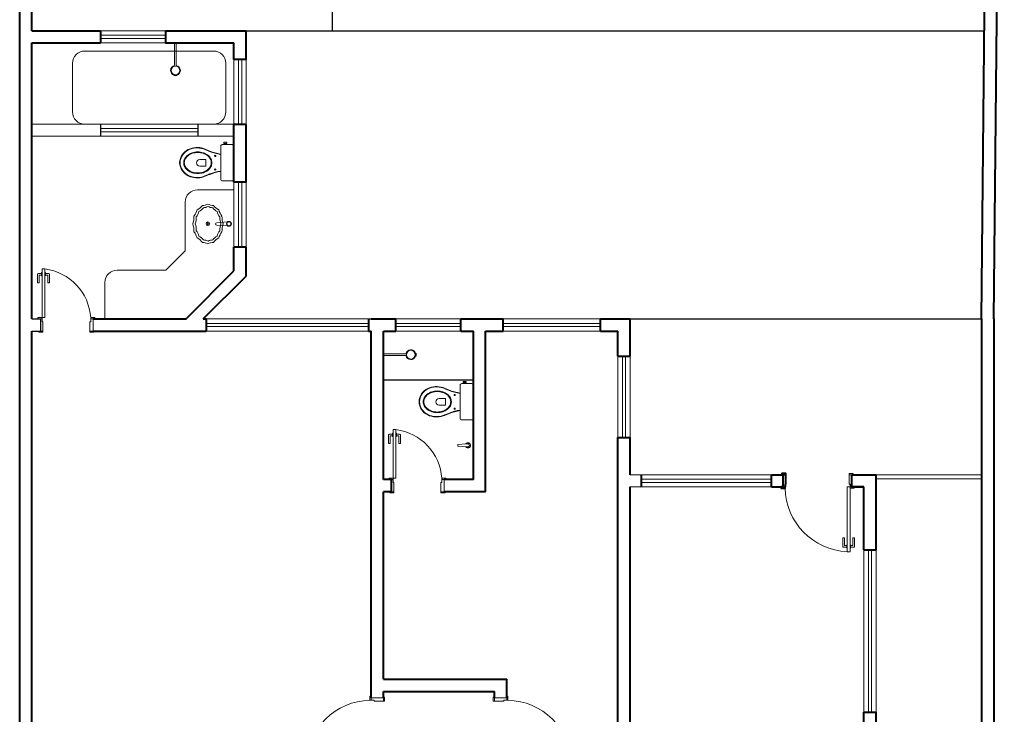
# Model space of a CAD drawing. Header units: millimetres. Extents: x 53 to 3943, y 29 to 3483.
# Tile 3 of 52: x 52.906 to 53.149, y 29.654 to 29.825. Entities that reach past the tile are written whole.
import ezdxf

# ---------------------------------------------------------------- set-up
doc = ezdxf.new("R2010")
doc.units = ezdxf.units.MM
doc.header["$MEASUREMENT"] = 0
doc.linetypes.add('HIDDEN2', pattern=[0.47625, 0.3175, -0.15875])
for name, color, linetype in [('ARQ-ALVENARIA', 4, 'Continuous'), ('ARQ-PISO', 8, 'Continuous'), ('LOUÇAS', 7, 'Continuous')]:
    doc.layers.add(name, color=color, linetype=linetype)
for name, color, linetype, lineweight in [('MB_ALVENARIA', 7, 'Continuous', 40), ('MB_ESQUADRIA', 7, 'Continuous', 5), ('MB_MOBILIÁRIO', 8, 'Continuous', 13)]:
    doc.layers.add(name, color=color, linetype=linetype, lineweight=lineweight)

msp = doc.modelspace()

# ---------------------------------------------------------------- linework, layer by layer
at = {"layer": 'ARQ-ALVENARIA'}
for points in [[(52.90932077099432, 29.75121125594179), (52.91142028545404, 29.75121125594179)], [(52.90942028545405, 29.75121125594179), (52.91142028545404, 29.75121125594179), (52.91142028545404, 29.74821125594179)], [(52.99224209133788, 29.75121125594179), (52.99292077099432, 29.75121125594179)], [(52.90932077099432, 29.74821125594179), (52.91142028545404, 29.74821125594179)]]:
    msp.add_lwpolyline(points, dxfattribs=at)
at = {"layer": 'ARQ-PISO'}
for p, q in [((52.98332077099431, 30.00521125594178), (52.98332077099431, 29.82221125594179)), ((52.96212077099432, 29.82221125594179), (53.14401201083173, 29.82221125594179))]:
    msp.add_line(p, q, dxfattribs=at)
for points in [[(52.92622077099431, 29.79921125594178), (52.92622077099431, 29.79621125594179)], [(52.95022077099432, 29.79921125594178), (52.95022077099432, 29.79621125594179)], [(53.05672077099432, 29.75121125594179), (53.14332092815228, 29.7512419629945)], [(52.99592077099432, 29.73621125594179), (52.99592077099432, 29.73621125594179), (53.01812077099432, 29.73621125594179)]]:
    msp.add_lwpolyline(points, dxfattribs=at)
at = {"layer": 'LOUÇAS'}
for p, q in [((52.94449858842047, 29.81921125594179), (52.94489858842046, 29.81921125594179)), ((52.94509740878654, 29.81117600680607), (52.9450618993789, 29.81128940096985)), ((52.99592077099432, 29.74217840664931), (52.99592077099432, 29.74257840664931))]:
    msp.add_line(p, q, dxfattribs=at)
at = {"layer": 'MB_ALVENARIA'}
for p, q in [((52.90632077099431, 29.26401125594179), (52.90632077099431, 30.16241125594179)), ((53.14332077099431, 29.75121125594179), (53.14332077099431, 29.26701125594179)), ((52.90932077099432, 29.63881125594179), (52.90932077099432, 29.74821125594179)), ((53.09511845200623, 29.7128112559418), (53.09441845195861, 29.7128112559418)), ((53.09512001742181, 29.71051151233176), (53.09511845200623, 29.7128112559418)), ((53.11732077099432, 29.69431125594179), (53.11732077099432, 29.71281125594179)), ((53.09492016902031, 29.70981141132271), (53.09441981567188, 29.70981121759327)), ((53.09491981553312, 29.71051141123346), (53.09511981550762, 29.7105115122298)), ((53.09491981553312, 29.71051141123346), (53.09491981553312, 29.70981141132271)), ((53.11432077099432, 29.69431125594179), (53.11432077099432, 29.70981125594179)), ((53.11432077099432, 29.62231125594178), (53.11432077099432, 29.65431125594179)), ((53.11732077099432, 29.62231125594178), (53.11732077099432, 29.65431125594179))]:
    msp.add_line(p, q, dxfattribs=at)
at = {"layer": 'MB_ALVENARIA', "linetype": 'Continuous'}
msp.add_line((53.14632077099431, 29.75121125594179), (53.14632077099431, 29.26401125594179), dxfattribs=at)
at = {"layer": 'MB_ALVENARIA'}
for points in [[(53.14332092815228, 29.7512419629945), (53.14592061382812, 30.01821125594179)], [(52.90932077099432, 29.82221125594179), (52.90932077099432, 30.00521125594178)], [(53.14632077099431, 29.75121125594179), (53.14892077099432, 30.00521125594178)], [(52.90932077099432, 29.82221125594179), (52.92622077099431, 29.82221125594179)], [(52.92622077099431, 29.82221125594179), (52.92622077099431, 29.81921125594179)], [(52.94222077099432, 29.82221125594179), (52.96212077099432, 29.82221125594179)], [(52.94222077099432, 29.82221125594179), (52.94222077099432, 29.81921125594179)], [(52.96212077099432, 29.81510059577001), (52.96212077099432, 29.82221125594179)], [(52.90932077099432, 29.81921125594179), (52.92622077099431, 29.81921125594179)], [(52.90932077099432, 29.75121125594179), (52.90932077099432, 29.81921125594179)], [(52.94222077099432, 29.81921125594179), (52.95912077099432, 29.81921125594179)], [(52.95912077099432, 29.81510059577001), (52.95912077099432, 29.81921125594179)], [(52.96212077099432, 29.81510059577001), (52.95912077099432, 29.81510059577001)], [(52.95912077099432, 29.78487927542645), (52.95912077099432, 29.79910059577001)], [(52.96212077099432, 29.79910059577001), (52.95912077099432, 29.79910059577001)], [(52.96212077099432, 29.78487927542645), (52.96212077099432, 29.79910059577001)], [(52.96212077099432, 29.78487927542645), (52.95912077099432, 29.78487927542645)], [(52.95912077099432, 29.76301125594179), (52.95912077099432, 29.76887927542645)], [(52.96212077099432, 29.76887927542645), (52.95912077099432, 29.76887927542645)], [(52.96212077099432, 29.76176861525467), (52.96212077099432, 29.76887927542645)], [(52.94732077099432, 29.75121125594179), (52.95912077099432, 29.76301125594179)], [(52.95156341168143, 29.75121125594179), (52.96212077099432, 29.76176861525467)], [(52.92442028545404, 29.75121125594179), (52.94732077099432, 29.75121125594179)], [(52.95156341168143, 29.75121125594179), (52.95224209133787, 29.75121125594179)], [(52.95224209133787, 29.75121125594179), (52.95224209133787, 29.74821125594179)], [(52.99224209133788, 29.75121125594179), (52.99224209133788, 29.74821125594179)], [(52.99292077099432, 29.75121125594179), (52.99902077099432, 29.75121125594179)], [(52.99902077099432, 29.74821125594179), (52.99902077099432, 29.75121125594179)], [(53.01502077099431, 29.75121125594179), (53.02542077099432, 29.75121125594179)], [(53.01502077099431, 29.74821125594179), (53.01502077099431, 29.75121125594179)], [(53.02542077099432, 29.74821125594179), (53.02542077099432, 29.75121125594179)], [(53.04942077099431, 29.75121125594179), (53.05672077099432, 29.75121125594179)], [(53.04942077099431, 29.74821125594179), (53.04942077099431, 29.75121125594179)], [(53.05672077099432, 29.74201125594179), (53.05672077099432, 29.75121125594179)], [(52.92442028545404, 29.74821125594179), (52.95224209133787, 29.74821125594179)], [(52.99224209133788, 29.74821125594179), (52.99292077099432, 29.74821125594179)], [(52.99292077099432, 29.65781125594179), (52.99292077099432, 29.74821125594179)], [(52.99592077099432, 29.71161125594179), (52.99592077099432, 29.74821125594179)], [(52.99592077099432, 29.74821125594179), (52.99902077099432, 29.74821125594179)], [(53.01502077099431, 29.74821125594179), (53.01812077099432, 29.74821125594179)], [(53.01812077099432, 29.71161125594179), (53.01812077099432, 29.74821125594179)], [(53.02112077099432, 29.70861125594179), (53.02112077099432, 29.74821125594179)], [(53.02112077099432, 29.74821125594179), (53.02542077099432, 29.74821125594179)], [(53.04942077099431, 29.74821125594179), (53.05372077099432, 29.74821125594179)], [(53.05372077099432, 29.74201125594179), (53.05372077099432, 29.74821125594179)], [(53.05372077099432, 29.74201125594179), (53.05672077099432, 29.74201125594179)], [(53.05372077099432, 29.63881125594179), (53.05372077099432, 29.72201125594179)], [(53.05372077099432, 29.72201125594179), (53.05672077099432, 29.72201125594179)], [(53.05672077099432, 29.71281125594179), (53.05672077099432, 29.72201125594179)], [(52.99792077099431, 29.71161125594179), (52.99592077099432, 29.71161125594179)], [(52.99792077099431, 29.70861125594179), (52.99792077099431, 29.71161125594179)], [(53.01812077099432, 29.71161125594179), (53.01092077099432, 29.71161125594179)], [(53.05952077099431, 29.70981125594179), (53.05952077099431, 29.71281125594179)], [(53.09152077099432, 29.71281125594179), (53.09432077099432, 29.71281125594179)], [(53.09152077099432, 29.70981125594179), (53.09152077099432, 29.71281125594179)], [(53.09511845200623, 29.7128112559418), (53.09511845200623, 29.7131112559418), (53.09411845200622, 29.7131112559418), (53.09411845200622, 29.7128112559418), (53.09441845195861, 29.7128112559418)], [(53.09432077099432, 29.71281125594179), (53.09432077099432, 29.70981125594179)], [(53.11132077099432, 29.71281125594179), (53.11732077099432, 29.71281125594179)], [(53.11432077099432, 29.70981125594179), (53.11132077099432, 29.70981125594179), (53.11132077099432, 29.71281125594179)], [(53.02632077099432, 29.63581125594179), (53.05672077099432, 29.63581125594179), (53.05672077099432, 29.70981125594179)], [(53.09152077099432, 29.70981125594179), (53.09432077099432, 29.70981125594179)], [(53.09441981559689, 29.70981141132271), (53.09392016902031, 29.70981141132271), (53.09392016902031, 29.70951141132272), (53.09492016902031, 29.70951141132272), (53.09492016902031, 29.70981141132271), (53.09491981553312, 29.70981141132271)], [(53.11132077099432, 29.70981125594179), (53.11432077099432, 29.70981125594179)], [(52.99592077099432, 29.66241125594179), (52.99592077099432, 29.70861125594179)], [(52.99792077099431, 29.70861125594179), (52.99592077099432, 29.70861125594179)], [(53.02112077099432, 29.70861125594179), (53.01092077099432, 29.70861125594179)], [(53.11432077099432, 29.69431125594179), (53.11732077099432, 29.69431125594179)], [(52.99592077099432, 29.66241125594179), (53.02632077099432, 29.66241125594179)], [(53.02632077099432, 29.65781125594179), (53.02632077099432, 29.66241125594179)], [(52.99592077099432, 29.65781125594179), (52.99592077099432, 29.65941125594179)], [(52.99592077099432, 29.65941125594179), (53.02332077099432, 29.65941125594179)], [(53.02332077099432, 29.65781125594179), (53.02332077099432, 29.65941125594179)], [(53.11432077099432, 29.65431125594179), (53.11732077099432, 29.65431125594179)]]:
    msp.add_lwpolyline(points, dxfattribs=at)
at = {"layer": 'MB_ESQUADRIA', "linetype": 'HIDDEN2'}
msp.add_line((52.95412077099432, 29.79921125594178), (52.92232077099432, 29.79921125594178), dxfattribs=at)
at = {"layer": 'MB_ESQUADRIA'}
for p, q in [((52.91072859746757, 29.76220261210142), (52.91072751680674, 29.76006261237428)), ((52.91072859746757, 29.76220261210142), (52.91072751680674, 29.76006261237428)), ((52.91170145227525, 29.76240212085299), (52.9109286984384, 29.76240251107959)), ((52.91170145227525, 29.76240212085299), (52.9109286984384, 29.76240251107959)), ((52.9117015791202, 29.76265330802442), (52.91170114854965, 29.7618006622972)), ((52.9117015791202, 29.76265330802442), (52.91170114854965, 29.7618006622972)), ((52.91182854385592, 29.76265324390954), (52.9117015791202, 29.76265330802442)), ((52.91182854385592, 29.76265324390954), (52.9117015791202, 29.76265330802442)), ((52.91252854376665, 29.76265289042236), (52.91265550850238, 29.76265282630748)), ((52.91252854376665, 29.76265289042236), (52.91265550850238, 29.76265282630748)), ((52.91265550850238, 29.76265282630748), (52.91265507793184, 29.76180018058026)), ((52.91265550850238, 29.76265282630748), (52.91265507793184, 29.76180018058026)), ((52.91265538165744, 29.76240163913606), (52.91342813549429, 29.76240124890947)), ((52.91265538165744, 29.76240163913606), (52.91342813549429, 29.76240124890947)), ((52.91362803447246, 29.76220114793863), (52.91362695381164, 29.76006114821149)), ((52.91362803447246, 29.76220114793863), (52.91362695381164, 29.76006114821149)), ((52.91072751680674, 29.76006261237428), (52.91112751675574, 29.7600624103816)), ((52.91072751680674, 29.76006261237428), (52.91112751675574, 29.7600624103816)), ((52.91112751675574, 29.7600624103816), (52.91112844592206, 29.761902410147)), ((52.91112751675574, 29.7600624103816), (52.91112844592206, 29.761902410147)), ((52.91122849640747, 29.76200235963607), (52.91170125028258, 29.76200212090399)), ((52.91122849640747, 29.76200235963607), (52.91170125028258, 29.76200212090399)), ((52.91170114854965, 29.7618006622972), (52.91182811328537, 29.76180059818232)), ((52.91170114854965, 29.7618006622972), (52.91182811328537, 29.76180059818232)), ((52.91265507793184, 29.76180018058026), (52.91252811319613, 29.76180024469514)), ((52.91265507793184, 29.76180018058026), (52.91252811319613, 29.76180024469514)), ((52.91312793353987, 29.76200140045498), (52.91265517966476, 29.76200163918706)), ((52.91312793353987, 29.76200140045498), (52.91265517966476, 29.76200163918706)), ((52.91322695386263, 29.76006135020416), (52.91322788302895, 29.76190134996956)), ((52.91322695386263, 29.76006135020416), (52.91322788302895, 29.76190134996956)), ((52.91362695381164, 29.76006114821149), (52.91322695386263, 29.76006135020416)), ((52.91362695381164, 29.76006114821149), (52.91322695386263, 29.76006135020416)), ((52.91182089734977, 29.75121110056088), (52.91132054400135, 29.75121129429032)), ((52.91182089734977, 29.75121110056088), (52.91132054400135, 29.75121129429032)), ((52.91182089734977, 29.75121110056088), (52.91132054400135, 29.75121129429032)), ((52.91182089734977, 29.75121110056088), (52.91132054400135, 29.75121129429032)), ((52.91182054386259, 29.75051110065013), (52.91182054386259, 29.75121110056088)), ((52.91182054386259, 29.75051110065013), (52.91182054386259, 29.75121110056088)), ((52.91182054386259, 29.75051110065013), (52.91182054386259, 29.75121110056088)), ((52.91182054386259, 29.75051110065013), (52.91182054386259, 29.75121110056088)), ((52.91182054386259, 29.75051110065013), (52.91202054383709, 29.75051099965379)), ((52.91182054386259, 29.75051110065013), (52.91202054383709, 29.75051099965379)), ((52.91182054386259, 29.75051110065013), (52.91202054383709, 29.75051099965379)), ((52.91182054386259, 29.75051110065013), (52.91202054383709, 29.75051099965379)), ((52.91202054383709, 29.75051099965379), (52.91201958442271, 29.74821125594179)), ((52.91202054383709, 29.75051099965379), (52.91201958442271, 29.74821125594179)), ((52.91202054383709, 29.75051099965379), (52.91201958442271, 29.74821125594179)), ((52.91202054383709, 29.75051099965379), (52.91201958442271, 29.74821125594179)), ((52.9236203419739, 29.75051099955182), (52.92362190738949, 29.74821125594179)), ((52.9236203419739, 29.75051099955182), (52.92362190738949, 29.74821125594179)), ((52.92382054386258, 29.75051110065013), (52.92362054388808, 29.75051099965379)), ((52.92382054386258, 29.75051110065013), (52.92362054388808, 29.75051099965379)), ((52.9238201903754, 29.75121110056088), (52.92432054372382, 29.75121129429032)), ((52.9238201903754, 29.75121110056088), (52.92432054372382, 29.75121129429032)), ((52.92382054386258, 29.75051110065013), (52.92382054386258, 29.75121110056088)), ((52.92382054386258, 29.75051110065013), (52.92382054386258, 29.75121110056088)), ((52.91201958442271, 29.74821125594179), (52.91131958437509, 29.74821125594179)), ((52.91201958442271, 29.74821125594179), (52.91131958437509, 29.74821125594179)), ((52.91201958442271, 29.74821125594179), (52.91131958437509, 29.74821125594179)), ((52.91201958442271, 29.74821125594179), (52.91131958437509, 29.74821125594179)), ((52.92362190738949, 29.74821125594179), (52.9243219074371, 29.74821125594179)), ((52.92362190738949, 29.74821125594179), (52.9243219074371, 29.74821125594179)), ((52.99722908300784, 29.72260261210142), (52.99722800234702, 29.72046261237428)), ((52.99722908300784, 29.72260261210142), (52.99722800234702, 29.72046261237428)), ((52.99820193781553, 29.72280212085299), (52.99742918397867, 29.72280251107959)), ((52.99820193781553, 29.72280212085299), (52.99742918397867, 29.72280251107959)), ((52.99762800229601, 29.7204624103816), (52.99762893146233, 29.722302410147)), ((52.99762800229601, 29.7204624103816), (52.99762893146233, 29.722302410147)), ((52.99772898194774, 29.72240235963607), (52.99820173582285, 29.72240212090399)), ((52.99772898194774, 29.72240235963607), (52.99820173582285, 29.72240212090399)), ((52.99820206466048, 29.72305330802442), (52.99820163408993, 29.7222006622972)), ((52.99820206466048, 29.72305330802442), (52.99820163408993, 29.7222006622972)), ((52.99820163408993, 29.7222006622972), (52.99832859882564, 29.72220059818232)), ((52.99820163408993, 29.7222006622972), (52.99832859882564, 29.72220059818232)), ((52.99832902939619, 29.72305324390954), (52.99820206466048, 29.72305330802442)), ((52.99832902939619, 29.72305324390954), (52.99820206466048, 29.72305330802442)), ((52.99915556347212, 29.72220018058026), (52.99902859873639, 29.72220024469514)), ((52.99915556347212, 29.72220018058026), (52.99902859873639, 29.72220024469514)), ((52.99902902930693, 29.72305289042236), (52.99915599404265, 29.72305282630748)), ((52.99902902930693, 29.72305289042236), (52.99915599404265, 29.72305282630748)), ((52.99915599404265, 29.72305282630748), (52.99915556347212, 29.72220018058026)), ((52.99915599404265, 29.72305282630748), (52.99915556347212, 29.72220018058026)), ((52.99962841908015, 29.72240140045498), (52.99915566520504, 29.72240163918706)), ((52.99962841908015, 29.72240140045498), (52.99915566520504, 29.72240163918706)), ((52.99915586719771, 29.72280163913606), (52.99992862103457, 29.72280124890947)), ((52.99915586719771, 29.72280163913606), (52.99992862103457, 29.72280124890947)), ((52.9997274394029, 29.72046135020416), (52.99972836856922, 29.72230134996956)), ((52.9997274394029, 29.72046135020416), (52.99972836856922, 29.72230134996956)), ((53.00012852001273, 29.72260114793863), (53.00012743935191, 29.72046114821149)), ((53.00012852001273, 29.72260114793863), (53.00012743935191, 29.72046114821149)), ((52.99722800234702, 29.72046261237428), (52.99762800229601, 29.7204624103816)), ((52.99722800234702, 29.72046261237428), (52.99762800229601, 29.7204624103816)), ((53.00012743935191, 29.72046114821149), (52.9997274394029, 29.72046135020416)), ((53.00012743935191, 29.72046114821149), (52.9997274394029, 29.72046135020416)), ((52.99832138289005, 29.71161110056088), (52.99782102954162, 29.71161129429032)), ((52.99832138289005, 29.71161110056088), (52.99782102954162, 29.71161129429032)), ((52.99832138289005, 29.71161110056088), (52.99782102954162, 29.71161129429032)), ((52.99832138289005, 29.71161110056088), (52.99782102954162, 29.71161129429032)), ((52.99832102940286, 29.71091110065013), (52.99832102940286, 29.71161110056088)), ((52.99832102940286, 29.71091110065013), (52.99832102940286, 29.71161110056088)), ((52.99832102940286, 29.71091110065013), (52.99832102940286, 29.71161110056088)), ((52.99832102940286, 29.71091110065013), (52.99832102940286, 29.71161110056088)), ((53.01032067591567, 29.71161110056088), (53.0108210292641, 29.71161129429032)), ((53.01032067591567, 29.71161110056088), (53.0108210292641, 29.71161129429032)), ((53.01032102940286, 29.71091110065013), (53.01032102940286, 29.71161110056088)), ((53.01032102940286, 29.71091110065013), (53.01032102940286, 29.71161110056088)), ((53.11071981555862, 29.7105115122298), (53.110720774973, 29.7128112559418)), ((53.11071981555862, 29.7105115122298), (53.110720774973, 29.7128112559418)), ((53.110720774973, 29.7128112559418), (53.11142077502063, 29.7128112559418)), ((53.110720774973, 29.7128112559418), (53.11142077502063, 29.7128112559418)), ((52.99832102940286, 29.71091110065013), (52.99852102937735, 29.71091099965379)), ((52.99832102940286, 29.71091110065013), (52.99852102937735, 29.71091099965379)), ((52.99832102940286, 29.71091110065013), (52.99852102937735, 29.71091099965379)), ((52.99832102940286, 29.71091110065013), (52.99852102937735, 29.71091099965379)), ((52.99852102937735, 29.71091099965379), (52.99852006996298, 29.70861125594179)), ((52.99852102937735, 29.71091099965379), (52.99852006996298, 29.70861125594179)), ((52.99852102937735, 29.71091099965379), (52.99852006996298, 29.70861125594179)), ((52.99852102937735, 29.71091099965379), (52.99852006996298, 29.70861125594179)), ((53.01012082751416, 29.71091099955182), (53.01012239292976, 29.70861125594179)), ((53.01012082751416, 29.71091099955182), (53.01012239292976, 29.70861125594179)), ((53.01032102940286, 29.71091110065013), (53.01012102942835, 29.71091099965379)), ((53.01032102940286, 29.71091110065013), (53.01012102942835, 29.71091099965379)), ((53.11091981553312, 29.71051141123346), (53.11071981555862, 29.7105115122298)), ((53.11091981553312, 29.71051141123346), (53.11071981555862, 29.7105115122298)), ((53.11091946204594, 29.70981141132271), (53.11141981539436, 29.70981121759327)), ((53.11091946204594, 29.70981141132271), (53.11141981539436, 29.70981121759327)), ((53.11091981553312, 29.71051141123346), (53.11091981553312, 29.70981141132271)), ((53.11091981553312, 29.71051141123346), (53.11091981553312, 29.70981141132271)), ((52.99852006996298, 29.70861125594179), (52.99782006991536, 29.70861125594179)), ((52.99852006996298, 29.70861125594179), (52.99782006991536, 29.70861125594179)), ((52.99852006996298, 29.70861125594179), (52.99782006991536, 29.70861125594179)), ((52.99852006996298, 29.70861125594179), (52.99782006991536, 29.70861125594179)), ((53.01012239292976, 29.70861125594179), (53.01082239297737, 29.70861125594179)), ((53.01012239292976, 29.70861125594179), (53.01082239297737, 29.70861125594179)), ((53.10911232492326, 29.69512136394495), (53.10911340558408, 29.6972613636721)), ((53.10911340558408, 29.6972613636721), (53.10951340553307, 29.69726116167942)), ((53.10951340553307, 29.69726116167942), (53.10951247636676, 29.69542116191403)), ((53.11161284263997, 29.69726010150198), (53.11161191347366, 29.69542010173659)), ((53.11201284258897, 29.69725989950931), (53.11161284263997, 29.69726010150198)), ((53.11201176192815, 29.69511989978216), (53.11201284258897, 29.69725989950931)), ((53.11008497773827, 29.69492087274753), (53.10931222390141, 29.69492126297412)), ((53.10961242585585, 29.69532111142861), (53.11008517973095, 29.69532087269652)), ((53.11008485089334, 29.69466968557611), (53.11008528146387, 29.69552233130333)), ((53.11021181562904, 29.69466962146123), (53.11008485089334, 29.69466968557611)), ((53.11008528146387, 29.69552233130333), (53.11021224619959, 29.69552226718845)), ((53.1109118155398, 29.69466926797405), (53.11103878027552, 29.69466920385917)), ((53.11103921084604, 29.6955218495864), (53.11091224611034, 29.69552191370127)), ((53.11103878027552, 29.69466920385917), (53.11103921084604, 29.6955218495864)), ((53.11103890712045, 29.69492039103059), (53.11181166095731, 29.694920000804)), ((53.11151186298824, 29.69532015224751), (53.11103910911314, 29.69532039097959)), ((52.99292092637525, 29.65721185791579), (52.9929207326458, 29.65771221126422)), ((52.99592077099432, 29.65781125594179), (52.99292077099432, 29.65781125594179)), ((52.99362092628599, 29.65721221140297), (52.99292092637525, 29.65721221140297)), ((52.99362092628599, 29.65721221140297), (52.99362102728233, 29.65701221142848)), ((52.9936210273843, 29.65701200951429), (52.99592077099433, 29.65701357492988)), ((52.99592077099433, 29.65701357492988), (52.99592077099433, 29.65771357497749)), ((53.02332077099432, 29.65781125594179), (53.02632077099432, 29.65781125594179)), ((53.0233207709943, 29.65701357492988), (53.0233207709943, 29.65771357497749)), ((53.02562051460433, 29.65701200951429), (53.0233207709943, 29.65701357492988)), ((53.02562061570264, 29.65721221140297), (53.0256205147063, 29.65701221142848)), ((53.02562061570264, 29.65721221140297), (53.02632061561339, 29.65721221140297)), ((53.02632061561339, 29.65721185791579), (53.02632080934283, 29.65771221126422))]:
    msp.add_line(p, q, dxfattribs=at)
at = {"layer": 'MB_ESQUADRIA', "linetype": 'HIDDEN2'}
for points in [[(52.92622077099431, 29.82221125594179), (52.94222077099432, 29.82221125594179)], [(52.94222077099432, 29.82111125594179), (52.92622077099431, 29.82111125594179)], [(52.94222077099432, 29.82031125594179), (52.92622077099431, 29.82031125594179)], [(52.92622077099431, 29.81921125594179), (52.94222077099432, 29.81921125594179)], [(52.95912077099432, 29.81510059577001), (52.95912077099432, 29.79910059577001)], [(52.96022077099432, 29.79910059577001), (52.96022077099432, 29.81510059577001)], [(52.96102077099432, 29.79910059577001), (52.96102077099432, 29.81510059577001)], [(52.96212077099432, 29.81510059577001), (52.96212077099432, 29.79910059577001)], [(52.90932077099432, 29.79921125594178), (52.92232077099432, 29.79921125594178)], [(52.95412077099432, 29.79921125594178), (52.95912077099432, 29.79921125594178)], [(52.92622077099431, 29.79621125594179), (52.90932077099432, 29.79621125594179)], [(52.95022077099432, 29.79811125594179), (52.92622077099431, 29.79811125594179)], [(52.95022077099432, 29.79731125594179), (52.92622077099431, 29.79731125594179)], [(52.92622077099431, 29.79621125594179), (52.95022077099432, 29.79621125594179)], [(52.95022077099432, 29.79621125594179), (52.95912077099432, 29.79621125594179)], [(52.95912077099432, 29.78487927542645), (52.95912077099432, 29.76887927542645)], [(52.96022077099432, 29.76887927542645), (52.96022077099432, 29.78487927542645)], [(52.96102077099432, 29.76887927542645), (52.96102077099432, 29.78487927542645)], [(52.96212077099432, 29.78487927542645), (52.96212077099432, 29.76887927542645)], [(52.99224209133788, 29.75121125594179), (52.95224209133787, 29.75121125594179)], [(52.95224209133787, 29.75011125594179), (52.99224209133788, 29.75011125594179)], [(53.01502077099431, 29.75121125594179), (52.99902077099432, 29.75121125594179)], [(52.99902077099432, 29.75011125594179), (53.01502077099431, 29.75011125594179)], [(53.04942077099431, 29.75121125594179), (53.02542077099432, 29.75121125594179)], [(53.02542077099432, 29.75011125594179), (53.04942077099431, 29.75011125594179)], [(52.95224209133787, 29.74931125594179), (52.99224209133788, 29.74931125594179)], [(52.95224209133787, 29.74821125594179), (52.99224209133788, 29.74821125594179)], [(52.99902077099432, 29.74931125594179), (53.01502077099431, 29.74931125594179)], [(52.99902077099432, 29.74821125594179), (53.01502077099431, 29.74821125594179)], [(53.02542077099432, 29.74931125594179), (53.04942077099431, 29.74931125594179)], [(53.02542077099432, 29.74821125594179), (53.04942077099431, 29.74821125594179)], [(53.05372077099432, 29.74201125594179), (53.05372077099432, 29.72201125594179)], [(53.05482077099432, 29.74201125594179), (53.05482077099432, 29.72201125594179)], [(53.05562077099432, 29.74201125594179), (53.05562077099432, 29.72201125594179)], [(53.05672077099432, 29.72201125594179), (53.05672077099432, 29.74201125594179)], [(53.05672077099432, 29.71281125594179), (53.09152077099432, 29.71281125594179)], [(53.09152077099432, 29.71281125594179), (53.05952077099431, 29.71281125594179)], [(53.05952077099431, 29.71171125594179), (53.09152077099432, 29.71171125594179)], [(53.11732077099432, 29.71281125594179), (53.14332077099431, 29.71281125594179)], [(53.11732077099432, 29.71181125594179), (53.14332077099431, 29.71181125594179)], [(53.05672077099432, 29.70981125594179), (53.09152077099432, 29.70981125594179)], [(53.05952077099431, 29.71091125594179), (53.09152077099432, 29.71091125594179)], [(53.05952077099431, 29.70981125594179), (53.09152077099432, 29.70981125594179)], [(53.11432077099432, 29.65431125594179), (53.11432077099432, 29.69431125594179)], [(53.11542077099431, 29.65431125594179), (53.11542077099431, 29.69431125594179)], [(53.11622077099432, 29.65431125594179), (53.11622077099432, 29.69431125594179)], [(53.11732077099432, 29.69431125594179), (53.11732077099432, 29.65431125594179)]]:
    msp.add_lwpolyline(points, dxfattribs=at)
at = {"layer": 'MB_ESQUADRIA'}
for points in [[(52.91252089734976, 29.76351110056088), (52.91252089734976, 29.75151110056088), (52.91182089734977, 29.75151110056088), (52.91182089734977, 29.76351110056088), (52.91252089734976, 29.76351110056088)], [(52.91132054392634, 29.75121110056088), (52.91082089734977, 29.75121110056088), (52.91082089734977, 29.75151110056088), (52.91182089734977, 29.75151110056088), (52.91182089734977, 29.75121110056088), (52.91182054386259, 29.75121110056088)], [(52.91132054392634, 29.75121110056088), (52.91082089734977, 29.75121110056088), (52.91082089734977, 29.75151110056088), (52.91182089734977, 29.75151110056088), (52.91182089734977, 29.75121110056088), (52.91182054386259, 29.75121110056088)], [(52.91132054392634, 29.75121110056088), (52.91082089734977, 29.75121110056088), (52.91082089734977, 29.75151110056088), (52.91182089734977, 29.75151110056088), (52.91182089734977, 29.75121110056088), (52.91182054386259, 29.75121110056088)], [(52.91132054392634, 29.75121110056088), (52.91082089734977, 29.75121110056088), (52.91082089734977, 29.75151110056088), (52.91182089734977, 29.75151110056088), (52.91182089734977, 29.75121110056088), (52.91182054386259, 29.75121110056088)], [(52.92432054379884, 29.75121110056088), (52.92482019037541, 29.75121110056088), (52.92482019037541, 29.75151110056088), (52.9238201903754, 29.75151110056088), (52.9238201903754, 29.75121110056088), (52.92382054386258, 29.75121110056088)], [(52.92432054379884, 29.75121110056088), (52.92482019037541, 29.75121110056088), (52.92482019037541, 29.75151110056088), (52.9238201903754, 29.75151110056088), (52.9238201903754, 29.75121110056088), (52.92382054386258, 29.75121110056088)], [(52.92442028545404, 29.74821125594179), (52.92442028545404, 29.75121125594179)], [(52.91201958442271, 29.74821125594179), (52.91201958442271, 29.74791125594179), (52.9110195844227, 29.74791125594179), (52.9110195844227, 29.74821125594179), (52.91131958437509, 29.74821125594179)], [(52.91201958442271, 29.74821125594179), (52.91201958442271, 29.74791125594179), (52.9110195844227, 29.74791125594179), (52.9110195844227, 29.74821125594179), (52.91131958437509, 29.74821125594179)], [(52.91201958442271, 29.74821125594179), (52.91201958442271, 29.74791125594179), (52.9110195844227, 29.74791125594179), (52.9110195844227, 29.74821125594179), (52.91131958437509, 29.74821125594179)], [(52.91201958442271, 29.74821125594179), (52.91201958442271, 29.74791125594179), (52.9110195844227, 29.74791125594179), (52.9110195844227, 29.74821125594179), (52.91131958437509, 29.74821125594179)], [(52.92362190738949, 29.74821125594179), (52.92362190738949, 29.74791125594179), (52.92462190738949, 29.74791125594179), (52.92462190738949, 29.74821125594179), (52.9243219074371, 29.74821125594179)], [(52.92362190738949, 29.74821125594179), (52.92362190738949, 29.74791125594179), (52.92462190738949, 29.74791125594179), (52.92462190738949, 29.74821125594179), (52.9243219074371, 29.74821125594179)], [(52.99902138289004, 29.72391110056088), (52.99902138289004, 29.71191110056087), (52.99832138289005, 29.71191110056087), (52.99832138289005, 29.72391110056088), (52.99902138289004, 29.72391110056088)], [(52.99782102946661, 29.71161110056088), (52.99732138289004, 29.71161110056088), (52.99732138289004, 29.71191110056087), (52.99832138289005, 29.71191110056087), (52.99832138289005, 29.71161110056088), (52.99832102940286, 29.71161110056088)], [(52.99782102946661, 29.71161110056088), (52.99732138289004, 29.71161110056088), (52.99732138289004, 29.71191110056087), (52.99832138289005, 29.71191110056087), (52.99832138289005, 29.71161110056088), (52.99832102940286, 29.71161110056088)], [(52.99782102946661, 29.71161110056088), (52.99732138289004, 29.71161110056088), (52.99732138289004, 29.71191110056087), (52.99832138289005, 29.71191110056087), (52.99832138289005, 29.71161110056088), (52.99832102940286, 29.71161110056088)], [(52.99782102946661, 29.71161110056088), (52.99732138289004, 29.71161110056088), (52.99732138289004, 29.71191110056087), (52.99832138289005, 29.71191110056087), (52.99832138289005, 29.71161110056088), (52.99832102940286, 29.71161110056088)], [(53.01082102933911, 29.71161110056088), (53.01132067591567, 29.71161110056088), (53.01132067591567, 29.71191110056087), (53.01032067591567, 29.71191110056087), (53.01032067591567, 29.71161110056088), (53.01032102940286, 29.71161110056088)], [(53.01082102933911, 29.71161110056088), (53.01132067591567, 29.71161110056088), (53.01132067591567, 29.71191110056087), (53.01032067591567, 29.71191110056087), (53.01032067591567, 29.71161110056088), (53.01032102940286, 29.71161110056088)], [(53.01092077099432, 29.70861125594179), (53.01092077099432, 29.71161125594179)], [(53.110720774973, 29.7128112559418), (53.110720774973, 29.7131112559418), (53.11172077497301, 29.7131112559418), (53.11172077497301, 29.7128112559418), (53.11142077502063, 29.7128112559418)], [(53.110720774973, 29.7128112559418), (53.110720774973, 29.7131112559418), (53.11172077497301, 29.7131112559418), (53.11172077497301, 29.7128112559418), (53.11142077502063, 29.7128112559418)], [(53.11141981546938, 29.70981141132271), (53.11191946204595, 29.70981141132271), (53.11191946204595, 29.70951141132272), (53.11091946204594, 29.70951141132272), (53.11091946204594, 29.70981141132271), (53.11091981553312, 29.70981141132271)], [(53.11141981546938, 29.70981141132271), (53.11191946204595, 29.70981141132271), (53.11191946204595, 29.70951141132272), (53.11091946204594, 29.70951141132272), (53.11091946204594, 29.70981141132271), (53.11091981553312, 29.70981141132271)], [(52.99852006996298, 29.70861125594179), (52.99852006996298, 29.70831125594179), (52.99752006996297, 29.70831125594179), (52.99752006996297, 29.70861125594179), (52.99782006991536, 29.70861125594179)], [(52.99852006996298, 29.70861125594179), (52.99852006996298, 29.70831125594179), (52.99752006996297, 29.70831125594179), (52.99752006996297, 29.70861125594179), (52.99782006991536, 29.70861125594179)], [(52.99852006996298, 29.70861125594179), (52.99852006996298, 29.70831125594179), (52.99752006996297, 29.70831125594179), (52.99752006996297, 29.70861125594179), (52.99782006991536, 29.70861125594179)], [(52.99852006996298, 29.70861125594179), (52.99852006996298, 29.70831125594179), (52.99752006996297, 29.70831125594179), (52.99752006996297, 29.70861125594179), (52.99782006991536, 29.70861125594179)], [(53.01012239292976, 29.70861125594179), (53.01012239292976, 29.70831125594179), (53.01112239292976, 29.70831125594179), (53.01112239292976, 29.70861125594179), (53.01082239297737, 29.70861125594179)], [(53.01012239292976, 29.70861125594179), (53.01012239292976, 29.70831125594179), (53.01112239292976, 29.70831125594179), (53.01112239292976, 29.70861125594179), (53.01082239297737, 29.70861125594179)], [(52.99292092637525, 29.65771221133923), (52.99292092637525, 29.65821185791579), (52.99262092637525, 29.65821185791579), (52.99262092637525, 29.65721185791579), (52.99292092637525, 29.65721185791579), (52.99292092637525, 29.65721221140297)], [(52.99592077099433, 29.65701357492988), (52.99622077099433, 29.65701357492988), (52.99622077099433, 29.65801357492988), (52.99592077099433, 29.65801357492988), (52.99592077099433, 29.65771357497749)], [(53.0233207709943, 29.65701357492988), (53.0230207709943, 29.65701357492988), (53.0230207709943, 29.65801357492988), (53.0233207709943, 29.65801357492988), (53.0233207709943, 29.65771357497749)], [(53.02632061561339, 29.65771221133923), (53.02632061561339, 29.65821185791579), (53.02662061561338, 29.65821185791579), (53.02662061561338, 29.65721185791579), (53.02632061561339, 29.65721185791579), (53.02632061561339, 29.65721221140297)]]:
    msp.add_lwpolyline(points, dxfattribs=at)
msp.add_lwpolyline([(53.11021946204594, 29.70981141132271), (53.11021946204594, 29.69381141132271), (53.11091946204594, 29.69381141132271), (53.11091946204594, 29.70981141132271)], close=True, dxfattribs=at)
for centre, radius, start, end in [((52.91092859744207, 29.76220251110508), 0.0002000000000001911, 89.97106667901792, 179.9710666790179), ((52.91092859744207, 29.76220251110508), 0.0002000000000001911, 89.97106667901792, 179.9710666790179), ((52.91342803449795, 29.76220124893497), 0.000200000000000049, 359.9710666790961, 89.97106667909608), ((52.91342803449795, 29.76220124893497), 0.000200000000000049, 359.9710666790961, 89.97106667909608), ((52.91122844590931, 29.76190235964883), 9.999999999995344e-05, 89.97106667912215, 179.9710666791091), ((52.91122844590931, 29.76190235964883), 9.999999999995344e-05, 89.97106667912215, 179.9710666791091), ((52.9131278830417, 29.76190140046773), 9.999999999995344e-05, 359.9710666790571, 89.97106667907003), ((52.9131278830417, 29.76190140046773), 9.999999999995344e-05, 359.9710666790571, 89.97106667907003), ((52.99742908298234, 29.72260251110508), 0.0002000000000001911, 89.97106667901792, 179.9710666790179), ((52.99742908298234, 29.72260251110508), 0.0002000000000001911, 89.97106667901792, 179.9710666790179), ((52.99772893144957, 29.72230235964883), 9.999999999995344e-05, 89.97106667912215, 179.9710666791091), ((52.99772893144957, 29.72230235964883), 9.999999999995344e-05, 89.97106667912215, 179.9710666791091), ((52.99962836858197, 29.72230140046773), 9.999999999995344e-05, 359.9710666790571, 89.97106667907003), ((52.99962836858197, 29.72230140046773), 9.999999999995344e-05, 359.9710666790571, 89.97106667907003), ((52.99992852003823, 29.72260124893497), 0.000200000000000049, 359.9710666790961, 89.97106667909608), ((52.99992852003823, 29.72260124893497), 0.000200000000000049, 359.9710666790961, 89.97106667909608), ((53.10931232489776, 29.69512126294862), 0.000200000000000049, 179.9710666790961, 269.9710666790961), ((53.10961247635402, 29.69542111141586), 9.999999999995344e-05, 179.971066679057, 269.9710666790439), ((53.11151191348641, 29.69542015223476), 9.999999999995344e-05, 269.9710666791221, 359.9710666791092), ((53.11181176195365, 29.6951200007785), 0.0002000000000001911, 269.971066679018, 359.971066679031)]:
    msp.add_arc(centre, radius, start, end, dxfattribs=at)
at = {"layer": 'MB_ESQUADRIA', "linetype": 'HIDDEN2'}
for centre, radius, start, end in [((52.91087569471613, 29.7506422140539), 0.01297362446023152, 3.840162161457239, 82.71462987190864), ((52.91087569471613, 29.7506422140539), 0.01297362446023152, 3.840162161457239, 82.71462987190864), ((52.9973761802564, 29.7110422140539), 0.01297362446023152, 3.840162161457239, 82.71462987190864), ((52.9973761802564, 29.7110422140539), 0.01297362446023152, 3.840162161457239, 82.71462987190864), ((53.11095299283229, 29.70983061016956), 0.01603600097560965, 181.1405558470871, 267.3493199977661), ((52.99294012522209, 29.64117903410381), 0.01603600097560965, 91.14055584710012, 177.3493199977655), ((53.02630141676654, 29.64117903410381), 0.01603600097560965, 2.650680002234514, 88.85944415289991)]:
    msp.add_arc(centre, radius, start, end, dxfattribs=at)
at = {"layer": 'MB_MOBILIÁRIO'}
for p, q in [((52.94449858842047, 29.81364875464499), (52.94449858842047, 29.81921125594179)), ((52.94489858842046, 29.81364875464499), (52.94489858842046, 29.81921125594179)), ((52.92232077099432, 29.81721125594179), (52.95412077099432, 29.81721125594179)), ((52.91932077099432, 29.80221125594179), (52.91932077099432, 29.81421125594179)), ((52.95712077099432, 29.81421125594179), (52.95712077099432, 29.80221125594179)), ((52.94434332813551, 29.81128691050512), (52.94430972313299, 29.81117693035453)), ((52.94469858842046, 29.81110423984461), (52.94469858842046, 29.81123384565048)), ((52.94469858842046, 29.81110423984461), (52.94469858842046, 29.81123384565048)), ((52.95912077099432, 29.79376476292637), (52.95912077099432, 29.78561857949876)), ((52.95012077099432, 29.78301125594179), (52.95912077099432, 29.78301125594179)), ((52.94712077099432, 29.76798181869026), (52.94712077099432, 29.78001125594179)), ((52.95487370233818, 29.77492092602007), (52.95750792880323, 29.77509654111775)), ((52.95487370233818, 29.77432092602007), (52.95750792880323, 29.7741453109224)), ((52.94235020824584, 29.76321125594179), (52.94712077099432, 29.76798181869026)), ((52.93032077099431, 29.76321125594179), (52.94235020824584, 29.76321125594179)), ((52.92732077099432, 29.75121125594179), (52.92732077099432, 29.76021125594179)), ((53.00395602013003, 29.74277722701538), (53.00384262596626, 29.74274171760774)), ((53.00148327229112, 29.74257840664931), (52.99592077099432, 29.74257840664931)), ((53.00148327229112, 29.74217840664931), (52.99592077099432, 29.74217840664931)), ((53.00384511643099, 29.74202314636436), (53.00395509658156, 29.74198954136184)), ((53.00402778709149, 29.74237840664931), (53.00389818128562, 29.74237840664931)), ((53.00402778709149, 29.74237840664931), (53.00389818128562, 29.74237840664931)), ((53.01812077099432, 29.73484341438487), (53.01812077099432, 29.72669723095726)), ((53.01423669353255, 29.72014305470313), (53.01423669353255, 29.71993389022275)), ((53.01628178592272, 29.72041189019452), (53.01432894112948, 29.7202427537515)), ((53.0162869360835, 29.71968194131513), (53.01432894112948, 29.71983419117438)), ((53.01671359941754, 29.71964876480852), (53.0162869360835, 29.71968194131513)), ((53.01671359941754, 29.72042818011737), (53.01628788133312, 29.72039507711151))]:
    msp.add_line(p, q, dxfattribs=at)
for points in [[(52.95912077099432, 29.79376476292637), (52.95912077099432, 29.79376476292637), (52.95909213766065, 29.79392224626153), (52.95900623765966, 29.79405109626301), (52.95887738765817, 29.79413699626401), (52.958719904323, 29.79416562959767), (52.95624312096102, 29.79416562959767), (52.95624312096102, 29.79416562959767), (52.95608563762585, 29.79413699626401), (52.95595678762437, 29.79405109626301), (52.95587088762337, 29.79392224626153), (52.95584225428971, 29.79376476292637), (52.95584225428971, 29.78969882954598)], [(52.95661535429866, 29.79442332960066), (52.95661535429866, 29.79472397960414), (52.95697327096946, 29.79472397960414), (52.95733118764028, 29.79472397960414), (52.95733118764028, 29.79442332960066), (52.95727392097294, 29.79442332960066), (52.95727392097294, 29.79416562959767)], [(52.95661535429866, 29.79442332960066), (52.95667262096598, 29.79442332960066)], [(52.95727392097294, 29.79442332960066), (52.95667262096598, 29.79442332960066)], [(52.95667262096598, 29.79442332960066), (52.95667262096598, 29.79416562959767)], [(52.95582793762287, 29.79174611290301), (52.95582793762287, 29.79174611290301), (52.95584225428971, 29.79174229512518)], [(52.95067393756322, 29.79050056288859), (52.95222013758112, 29.79050056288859), (52.95222013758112, 29.78968451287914)], [(52.95067393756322, 29.78888277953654), (52.95222013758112, 29.78888277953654), (52.95222013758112, 29.78969882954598)], [(52.95912077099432, 29.78561857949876), (52.95912077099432, 29.78561857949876), (52.95909213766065, 29.7854610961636), (52.95900623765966, 29.78534656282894), (52.95887738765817, 29.78526066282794), (52.958719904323, 29.78523202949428), (52.95624312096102, 29.78523202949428), (52.95624312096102, 29.78523202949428), (52.95608563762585, 29.78526066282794), (52.95595678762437, 29.78534656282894), (52.95587088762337, 29.7854610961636), (52.95584225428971, 29.78561857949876), (52.95584225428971, 29.78969882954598)], [(52.95582793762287, 29.78765154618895), (52.95582793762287, 29.78765154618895), (52.95584225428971, 29.78765536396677)], [(53.01561535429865, 29.73550198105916), (53.01561535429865, 29.73580263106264), (53.01597327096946, 29.73580263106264), (53.01633118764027, 29.73580263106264), (53.01633118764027, 29.73550198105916), (53.01627392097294, 29.73550198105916), (53.01627392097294, 29.73524428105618)], [(53.01561535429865, 29.73550198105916), (53.01567262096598, 29.73550198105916)], [(53.01627392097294, 29.73550198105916), (53.01567262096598, 29.73550198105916)], [(53.01567262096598, 29.73550198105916), (53.01567262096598, 29.73524428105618)], [(53.01812077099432, 29.73484341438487), (53.01812077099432, 29.73484341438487), (53.01809213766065, 29.73500089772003), (53.01800623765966, 29.73512974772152), (53.01787738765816, 29.73521564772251), (53.017719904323, 29.73524428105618), (53.01524312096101, 29.73524428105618), (53.01524312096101, 29.73524428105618), (53.01508563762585, 29.73521564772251), (53.01495678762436, 29.73512974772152), (53.01487088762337, 29.73500089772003), (53.0148422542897, 29.73484341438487), (53.0148422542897, 29.73077748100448)], [(53.00967393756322, 29.73157921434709), (53.01122013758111, 29.73157921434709), (53.01122013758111, 29.73076316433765)], [(53.00967393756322, 29.72996143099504), (53.01122013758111, 29.72996143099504), (53.01122013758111, 29.73077748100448)], [(53.01482793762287, 29.73282476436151), (53.01482793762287, 29.73282476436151), (53.0148422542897, 29.73282094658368)], [(53.01812077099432, 29.72669723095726), (53.01812077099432, 29.72669723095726), (53.01809213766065, 29.7265397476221), (53.01800623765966, 29.72642521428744), (53.01787738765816, 29.72633931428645), (53.017719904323, 29.72631068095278), (53.01524312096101, 29.72631068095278), (53.01524312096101, 29.72631068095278), (53.01508563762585, 29.72633931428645), (53.01495678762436, 29.72642521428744), (53.01487088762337, 29.7265397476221), (53.0148422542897, 29.72669723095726), (53.0148422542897, 29.73077748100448)], [(53.01482793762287, 29.72873019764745), (53.01482793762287, 29.72873019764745), (53.0148422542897, 29.72873401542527)]]:
    msp.add_lwpolyline(points, dxfattribs=at)
for points in [[(52.95368043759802, 29.78969882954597, 0.1244509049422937), (52.95343204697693, 29.79068131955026), (52.95343204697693, 29.79068131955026, 0.1057289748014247), (52.95266147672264, 29.79158523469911), (52.95266147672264, 29.7915852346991, 0.08687605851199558), (52.951570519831, 29.79215440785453), (52.951570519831, 29.79215440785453, 0.07704054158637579), (52.95020148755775, 29.79236660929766), (52.95020148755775, 29.79236660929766, 0.07704054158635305), (52.94883245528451, 29.79215440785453), (52.94883245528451, 29.79215440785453, 0.08687605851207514), (52.94774149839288, 29.79158523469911), (52.94774149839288, 29.79158523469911, 0.1057289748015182), (52.94697092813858, 29.79068131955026), (52.94697092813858, 29.79068131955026, 0.1244509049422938), (52.94672253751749, 29.78969882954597), (52.94672253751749, 29.78969882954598, 0.1244509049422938), (52.94697092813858, 29.78871633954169), (52.94697092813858, 29.78871633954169, 0.1057289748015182), (52.94774149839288, 29.78781242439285), (52.94774149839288, 29.78781242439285, 0.08687605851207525), (52.94883245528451, 29.78724325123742), (52.94883245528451, 29.78724325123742, 0.07704054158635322), (52.95020148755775, 29.78703104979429), (52.95020148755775, 29.78703104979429, 0.0770405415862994), (52.951570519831, 29.78724325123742), (52.951570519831, 29.78724325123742, 0.0868760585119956), (52.95266147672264, 29.78781242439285), (52.95266147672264, 29.78781242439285, 0.1057289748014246), (52.95343204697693, 29.78871633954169), (52.95343204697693, 29.78871633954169, 0.1244509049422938), (52.95368043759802, 29.78969882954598), (52.95368043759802, 29.78969882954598)], [(52.95351788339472, 29.78969882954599, 0.1244509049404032), (52.95328563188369, 29.79061748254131), (52.95328563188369, 29.79061748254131, 0.1057289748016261), (52.95255570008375, 29.79147372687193), (52.95255570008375, 29.79147372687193, 0.08687605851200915), (52.95151499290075, 29.79201668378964), (52.95151499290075, 29.79201668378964, 0.0770405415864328), (52.95020148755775, 29.79222027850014), (52.95020148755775, 29.79222027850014, 0.07704054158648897), (52.94888798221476, 29.79201668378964), (52.94888798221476, 29.79201668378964, 0.0868760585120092), (52.94784727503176, 29.79147372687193), (52.94784727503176, 29.79147372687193, 0.1057289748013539), (52.94711734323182, 29.79061748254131), (52.94711734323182, 29.79061748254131, 0.1244509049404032), (52.94688509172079, 29.78969882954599), (52.94688509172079, 29.78969882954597, 0.1244509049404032), (52.94711734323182, 29.78878017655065), (52.94711734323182, 29.78878017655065, 0.1057289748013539), (52.94784727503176, 29.78792393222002), (52.94784727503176, 29.78792393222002, 0.08687605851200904), (52.94888798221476, 29.78738097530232), (52.94888798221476, 29.78738097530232, 0.07704054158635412), (52.95020148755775, 29.78717738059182), (52.95020148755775, 29.78717738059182, 0.07704054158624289), (52.95151499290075, 29.78738097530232), (52.95151499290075, 29.78738097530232, 0.08687605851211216), (52.95255570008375, 29.78792393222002), (52.95255570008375, 29.78792393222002, 0.1057289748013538), (52.95328563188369, 29.78878017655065), (52.95328563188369, 29.78878017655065, 0.1244509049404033), (52.95351788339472, 29.78969882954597), (52.95351788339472, 29.78969882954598)], [(52.95270766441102, 29.76970995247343, 0.1249766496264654), (52.95133180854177, 29.77005930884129), (52.95133180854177, 29.77005930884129, 0.1058088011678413), (52.95006382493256, 29.77114512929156), (52.95006382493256, 29.77114512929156, 0.08663361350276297), (52.94926631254, 29.77268088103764), (52.94926631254, 29.77268088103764, 0.0766824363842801), (52.94896871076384, 29.77460995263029), (52.94896871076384, 29.77460995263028, 0.07668243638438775), (52.94926631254, 29.77653902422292), (52.94926631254, 29.77653902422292, 0.08663361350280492), (52.95006382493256, 29.77807477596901), (52.95006382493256, 29.77807477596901, 0.1058088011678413), (52.95133180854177, 29.77916059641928), (52.95133180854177, 29.77916059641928, 0.1249766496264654), (52.95270766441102, 29.77950995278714), (52.95270766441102, 29.77950995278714, 0.1249766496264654), (52.95408352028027, 29.77916059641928), (52.95408352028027, 29.77916059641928, 0.1058088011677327), (52.95535150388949, 29.77807477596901), (52.95535150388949, 29.77807477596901, 0.08663361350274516), (52.95614901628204, 29.77653902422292), (52.95614901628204, 29.77653902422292, 0.07668243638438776), (52.9564466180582, 29.77460995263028), (52.9564466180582, 29.77460995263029, 0.0766824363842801), (52.95614901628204, 29.77268088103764), (52.95614901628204, 29.77268088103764, 0.08663361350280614), (52.95535150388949, 29.77114512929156), (52.95535150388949, 29.77114512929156, 0.1058088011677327), (52.95408352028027, 29.77005930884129), (52.95408352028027, 29.77005930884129, 0.1249766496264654), (52.95270766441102, 29.76970995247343), (52.95270766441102, 29.76970995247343)], [(52.9558738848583, 29.77463696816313, 0.07412298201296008), (52.95562199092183, 29.77294714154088), (52.95562199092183, 29.77294714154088, 0.08485243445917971), (52.95495126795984, 29.77161105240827), (52.95495126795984, 29.77161105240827, 0.1063225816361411), (52.95387600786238, 29.77065957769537), (52.95387600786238, 29.77065957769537, 0.1288430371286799), (52.95272387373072, 29.77035767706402), (52.95272387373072, 29.77035767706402, 0.1288430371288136), (52.95157173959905, 29.77065957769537), (52.95157173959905, 29.77065957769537, 0.1063225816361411), (52.95049647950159, 29.77161105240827), (52.95049647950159, 29.77161105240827, 0.0848524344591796), (52.9498257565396, 29.77294714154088), (52.9498257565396, 29.77294714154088, 0.07412298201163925), (52.94957386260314, 29.7746369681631), (52.94957386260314, 29.77463696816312, 0.0741229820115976), (52.9498257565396, 29.77632679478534), (52.9498257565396, 29.77632679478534, 0.0848524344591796), (52.95049647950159, 29.77766288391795), (52.95049647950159, 29.77766288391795, 0.1063225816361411), (52.95157173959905, 29.77861435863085), (52.95157173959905, 29.77861435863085, 0.1288430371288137), (52.95272387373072, 29.7789162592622), (52.95272387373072, 29.7789162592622, 0.12884303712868), (52.95387600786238, 29.77861435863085), (52.95387600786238, 29.77861435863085, 0.1063225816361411), (52.95495126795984, 29.77766288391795), (52.95495126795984, 29.77766288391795, 0.08485243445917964), (52.95562199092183, 29.77632679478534), (52.95562199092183, 29.77632679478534, 0.07412298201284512), (52.9558738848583, 29.77463696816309), (52.9558738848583, 29.77463696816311)], [(53.01268043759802, 29.73077748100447, 0.1244509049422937), (53.01243204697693, 29.73175997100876), (53.01243204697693, 29.73175997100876, 0.1057289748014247), (53.01166147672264, 29.73266388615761), (53.01166147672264, 29.7326638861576, 0.08687605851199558), (53.010570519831, 29.73323305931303), (53.010570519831, 29.73323305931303, 0.07704054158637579), (53.00920148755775, 29.73344526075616), (53.00920148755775, 29.73344526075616, 0.07704054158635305), (53.00783245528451, 29.73323305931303), (53.00783245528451, 29.73323305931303, 0.08687605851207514), (53.00674149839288, 29.73266388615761), (53.00674149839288, 29.73266388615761, 0.1057289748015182), (53.00597092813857, 29.73175997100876), (53.00597092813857, 29.73175997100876, 0.1244509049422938), (53.00572253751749, 29.73077748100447), (53.00572253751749, 29.73077748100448, 0.1244509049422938), (53.00597092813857, 29.72979499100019), (53.00597092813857, 29.72979499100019, 0.1057289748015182), (53.00674149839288, 29.72889107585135), (53.00674149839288, 29.72889107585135, 0.08687605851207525), (53.00783245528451, 29.72832190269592), (53.00783245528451, 29.72832190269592, 0.07704054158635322), (53.00920148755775, 29.7281097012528), (53.00920148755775, 29.7281097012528, 0.0770405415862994), (53.010570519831, 29.72832190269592), (53.010570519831, 29.72832190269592, 0.0868760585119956), (53.01166147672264, 29.72889107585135), (53.01166147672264, 29.72889107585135, 0.1057289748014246), (53.01243204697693, 29.72979499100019), (53.01243204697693, 29.72979499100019, 0.1244509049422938), (53.01268043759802, 29.73077748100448), (53.01268043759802, 29.73077748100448)], [(53.01251788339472, 29.73077748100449, 0.1244509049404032), (53.01228563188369, 29.73169613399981), (53.01228563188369, 29.73169613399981, 0.1057289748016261), (53.01155570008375, 29.73255237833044), (53.01155570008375, 29.73255237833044, 0.08687605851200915), (53.01051499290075, 29.73309533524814), (53.01051499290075, 29.73309533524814, 0.0770405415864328), (53.00920148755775, 29.73329892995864), (53.00920148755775, 29.73329892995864, 0.07704054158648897), (53.00788798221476, 29.73309533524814), (53.00788798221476, 29.73309533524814, 0.0868760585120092), (53.00684727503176, 29.73255237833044), (53.00684727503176, 29.73255237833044, 0.1057289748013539), (53.00611734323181, 29.73169613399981), (53.00611734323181, 29.73169613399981, 0.1244509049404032), (53.00588509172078, 29.73077748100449), (53.00588509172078, 29.73077748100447, 0.1244509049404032), (53.00611734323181, 29.72985882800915), (53.00611734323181, 29.72985882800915, 0.1057289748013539), (53.00684727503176, 29.72900258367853), (53.00684727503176, 29.72900258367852, 0.08687605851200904), (53.00788798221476, 29.72845962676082), (53.00788798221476, 29.72845962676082, 0.07704054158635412), (53.00920148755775, 29.72825603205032), (53.00920148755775, 29.72825603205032, 0.07704054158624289), (53.01051499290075, 29.72845962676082), (53.01051499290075, 29.72845962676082, 0.08687605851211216), (53.01155570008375, 29.72900258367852), (53.01155570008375, 29.72900258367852, 0.1057289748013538), (53.01228563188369, 29.72985882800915), (53.01228563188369, 29.72985882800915, 0.1244509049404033), (53.01251788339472, 29.73077748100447), (53.01251788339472, 29.73077748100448)]]:
    msp.add_lwpolyline(points, format="xyb", dxfattribs=at)
for centre, radius in [((52.94469858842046, 29.81244958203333), 0.001082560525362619), ((52.95450364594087, 29.79137387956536), 0.0001503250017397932), ((52.95450364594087, 29.78800946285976), 0.0001503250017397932), ((52.95270766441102, 29.77463696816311), 0.0004499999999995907), ((52.95270766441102, 29.77463696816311), 0.0002112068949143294), ((52.95787370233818, 29.77462092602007), 0.0006), ((52.95787370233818, 29.77462092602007), 0.0005), ((53.00268244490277, 29.74237840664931), 0.001082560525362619), ((53.01350364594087, 29.73245253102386), 0.0001503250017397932), ((53.01350364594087, 29.72908811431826), 0.0001503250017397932)]:
    msp.add_circle(centre, radius, dxfattribs=at)
for centre, radius, start, end in [((52.92232077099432, 29.81421125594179), 0.003000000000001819, 90.00000000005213, 180.0000000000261), ((52.95412077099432, 29.81421125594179), 0.003000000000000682, 359.999999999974, 90), ((52.94469858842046, 29.81244958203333), 0.001215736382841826, 99.4687327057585, 253.0091974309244), ((52.94469858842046, 29.81244958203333), 0.001215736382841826, 287.3879588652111, 80.53126729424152), ((52.94439134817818, 29.81039266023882), 0.0007750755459, 66.64665905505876, 95.28949215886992), ((52.94469858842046, 29.81244958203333), 0.001215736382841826, 253.0091974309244, 287.3879588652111), ((52.94500582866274, 29.81039266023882), 0.0007750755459, 83.97867956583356, 113.3533409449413), ((52.92232077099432, 29.80221125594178), 0.003000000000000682, 179.9999999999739, 269.9999999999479), ((52.95412077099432, 29.80221125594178), 0.002999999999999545, 270, 2.605510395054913e-11), ((52.9495178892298, 29.78953284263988), 0.003796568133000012, 115.7624593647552, 177.2081109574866), ((52.9495178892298, 29.78953284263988), 0.003701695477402, 115.7624593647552, 177.2081109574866), ((52.95005794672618, 29.7883489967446), 0.005097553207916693, 72.09039009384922, 115.4458276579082), ((52.95005345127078, 29.78842312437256), 0.004933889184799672, 71.86701837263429, 115.7624593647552), ((53.161917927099, 30.29719030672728), 0.5461988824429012, 247.351444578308, 247.525735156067), ((53.17389334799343, 30.32595235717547), 0.5772595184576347, 247.3537962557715, 247.5183243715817), ((52.9584497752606, 29.80686668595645), 0.01534619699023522, 249.6908849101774, 260.1629842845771), ((52.9584497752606, 29.80686668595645), 0.0152513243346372, 249.6908849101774, 260.1629842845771), ((52.9495178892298, 29.78986481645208), 0.003796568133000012, 182.7918890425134, 244.2375406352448), ((52.9495178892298, 29.78986481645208), 0.003701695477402, 182.7918890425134, 244.2375406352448), ((52.95067393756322, 29.78969167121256), 0.0008088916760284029, 90, 270), ((52.95005794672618, 29.79104866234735), 0.005097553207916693, 244.5541723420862, 287.9096099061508), ((52.95005345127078, 29.79097453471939), 0.004933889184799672, 244.2375406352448, 288.1329816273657), ((53.161917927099, 29.28220735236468), 0.5461988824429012, 112.4742648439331, 112.6485554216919), ((53.17389334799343, 29.25344530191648), 0.5772595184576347, 112.4816756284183, 112.6462037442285), ((52.9584497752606, 29.77253097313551), 0.01534619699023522, 99.83701571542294, 110.3091150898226), ((52.9584497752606, 29.77253097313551), 0.0152513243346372, 99.83701571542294, 110.3091150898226), ((52.95012077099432, 29.78001125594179), 0.002999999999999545, 90, 180.0000000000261), ((52.95487370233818, 29.77462092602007), 0.0003, 90.00000000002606, 269.9999999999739), ((52.93032077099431, 29.76021125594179), 0.002999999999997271, 89.99999999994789, 179.9999999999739), ((53.00268244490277, 29.74237840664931), 0.001215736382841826, 17.3879588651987, 170.5312672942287), ((53.00473936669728, 29.74268564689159), 0.0007750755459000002, 173.978679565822, 203.3533409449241), ((53.00268244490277, 29.74237840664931), 0.001215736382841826, 189.4687327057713, 343.0091974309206), ((53.00268244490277, 29.74237840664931), 0.001215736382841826, 343.0091974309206, 17.3879588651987), ((53.00473936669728, 29.74207116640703), 0.0007750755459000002, 156.6466590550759, 185.2894921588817), ((53.0085178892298, 29.73061149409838), 0.003796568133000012, 115.7624593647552, 177.2081109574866), ((53.0085178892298, 29.73061149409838), 0.003701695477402, 115.7624593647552, 177.2081109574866), ((53.00905794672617, 29.7294276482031), 0.005097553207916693, 72.09039009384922, 115.4458276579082), ((53.00905345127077, 29.72950177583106), 0.004933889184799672, 71.86701837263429, 115.7624593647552), ((53.220917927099, 30.23826895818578), 0.5461988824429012, 247.351444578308, 247.525735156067), ((53.23289334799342, 30.26703100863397), 0.5772595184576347, 247.3537962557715, 247.5183243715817), ((53.0174497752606, 29.74794533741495), 0.01534619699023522, 249.6908849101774, 260.1629842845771), ((53.0174497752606, 29.74794533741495), 0.0152513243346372, 249.6908849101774, 260.1629842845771), ((53.0085178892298, 29.73094346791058), 0.003796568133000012, 182.7918890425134, 244.2375406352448), ((53.0085178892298, 29.73094346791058), 0.003701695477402, 182.7918890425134, 244.2375406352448), ((53.00967393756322, 29.73077032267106), 0.0008088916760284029, 90, 270), ((53.0174497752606, 29.71360962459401), 0.01534619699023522, 99.83701571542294, 110.3091150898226), ((53.0174497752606, 29.71360962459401), 0.0152513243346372, 99.83701571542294, 110.3091150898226), ((53.00905794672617, 29.73212731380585), 0.005097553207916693, 244.5541723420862, 287.9096099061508), ((53.00905345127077, 29.7320531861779), 0.004933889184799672, 244.2375406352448, 288.1329816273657), ((53.220917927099, 29.22328600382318), 0.5461988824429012, 112.4742648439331, 112.6485554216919), ((53.23289334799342, 29.19452395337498), 0.5772595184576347, 112.4816756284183, 112.6462037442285), ((53.01433669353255, 29.72014305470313), 0.0001, 94.44626102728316, 180), ((53.01433669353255, 29.71993389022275), 0.0001, 180, 265.5537389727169), ((53.01677457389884, 29.72003868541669), 0.0006181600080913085, 217.1378619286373, 142.862138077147), ((53.01677457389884, 29.72003847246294), 0.0003944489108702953, 261.1074779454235, 98.89252205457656)]:
    msp.add_arc(centre, radius, start, end, dxfattribs=at)

doc.saveas('drawing.dxf')
